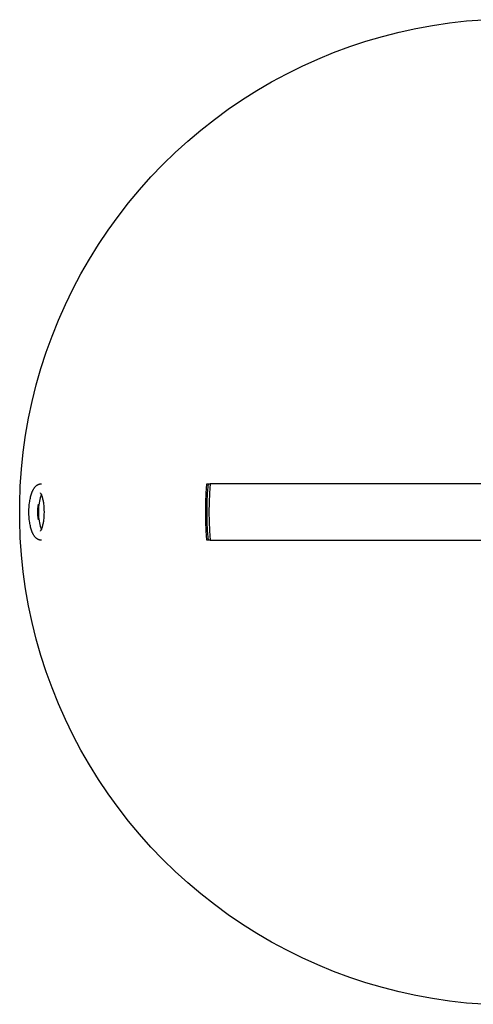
# Model space of a CAD drawing. Header units: millimetres. Extents: x 5000 to 6140, y 0 to 1986.
# Tile 1 of 8: x 5000 to 5096, y 23 to 232. Entities that reach past the tile are written whole.
import ezdxf

# ---------------------------------------------------------------- set-up
doc = ezdxf.new("R2010")
doc.units = ezdxf.units.MM
doc.layers.add('Make2D$Sichtbar$Kurven', color=7, linetype='Continuous', true_color=0x000000)

msp = doc.modelspace()

# ---------------------------------------------------------------- linework, layer by layer
at = {"layer": 'Make2D$Sichtbar$Kurven', "color": 18, "lineweight": -3, "true_color": 0x000000}
for p, q in [((5084.23, 230.35), (5087.81, 231.01)), ((5087.81, 231.01), (5091.42, 231.54)), ((5091.42, 231.54), (5095.04, 231.95)), ((5095.04, 231.95), (5098.67, 232.23)), ((5073.64, 227.64), (5077.14, 228.67)), ((5077.14, 228.67), (5080.67, 229.57)), ((5080.67, 229.57), (5084.23, 230.35)), ((5066.76, 225.23), (5070.18, 226.5)), ((5070.18, 226.5), (5073.64, 227.64)), ((5063.39, 223.85), (5066.76, 225.23)), ((5056.8, 220.73), (5060.07, 222.35)), ((5060.07, 222.35), (5063.39, 223.85)), ((5053.59, 219.01), (5056.8, 220.73)), ((5050.44, 217.17), (5053.59, 219.01)), ((5047.36, 215.22), (5050.44, 217.17)), ((5044.35, 213.17), (5047.36, 215.22)), ((5041.41, 211.01), (5044.35, 213.17)), ((5038.55, 208.76), (5041.41, 211.01)), ((5035.77, 206.4), (5038.55, 208.76)), ((5033.07, 203.96), (5035.77, 206.4)), ((5030.46, 201.41), (5033.07, 203.96)), ((5027.93, 198.78), (5030.46, 201.41)), ((5025.5, 196.07), (5027.93, 198.78)), ((5023.17, 193.27), (5025.5, 196.07)), ((5020.93, 190.39), (5023.17, 193.27)), ((5018.8, 187.43), (5020.93, 190.39)), ((5016.77, 184.4), (5018.8, 187.43)), ((5014.85, 181.31), (5016.77, 184.4)), ((5013.03, 178.15), (5014.85, 181.31)), ((5011.33, 174.93), (5013.03, 178.15)), ((5009.74, 171.65), (5011.33, 174.93)), ((5008.26, 168.31), (5009.74, 171.65)), ((5006.9, 164.93), (5008.26, 168.31)), ((5005.66, 161.51), (5006.9, 164.93)), ((5004.54, 158.04), (5005.66, 161.51)), ((5003.54, 154.53), (5004.54, 158.04)), ((5002.66, 151), (5003.54, 154.53)), ((5001.91, 147.43), (5002.66, 151)), ((5001.28, 143.84), (5001.91, 147.43)), ((5000.77, 140.23), (5001.28, 143.84)), ((5000.4, 136.61), (5000.77, 140.23)), ((5000.14, 132.97), (5000.4, 136.61)), ((5000.02, 129.33), (5000.14, 132.97)), ((5002.74, 131.95), (5002.79, 132.04)), ((5002.79, 132.04), (5002.83, 132.13)), ((5002.83, 132.13), (5002.88, 132.22)), ((5002.88, 132.22), (5002.92, 132.31)), ((5002.92, 132.31), (5002.97, 132.39)), ((5002.97, 132.39), (5003.02, 132.48)), ((5003.02, 132.48), (5003.08, 132.56)), ((5003.08, 132.56), (5003.13, 132.64)), ((5003.13, 132.64), (5003.19, 132.72)), ((5003.19, 132.72), (5003.25, 132.79)), ((5003.25, 132.79), (5003.31, 132.86)), ((5003.31, 132.86), (5003.34, 132.89)), ((5003.34, 132.89), (5003.37, 132.93)), ((5003.37, 132.93), (5003.4, 132.96)), ((5003.4, 132.96), (5003.44, 132.99)), ((5003.44, 132.99), (5003.47, 133.03)), ((5003.47, 133.03), (5003.51, 133.06)), ((5003.51, 133.06), (5003.54, 133.09)), ((5003.54, 133.09), (5003.58, 133.12)), ((5003.58, 133.12), (5003.62, 133.15)), ((5003.62, 133.15), (5003.66, 133.18)), ((5003.66, 133.18), (5003.69, 133.2)), ((5003.69, 133.2), (5003.73, 133.23)), ((5003.73, 133.23), (5003.77, 133.26)), ((5003.77, 133.26), (5003.82, 133.28)), ((5003.82, 133.28), (5003.86, 133.3)), ((5003.86, 133.3), (5003.9, 133.33)), ((5003.9, 133.33), (5003.94, 133.35)), ((5003.94, 133.35), (5003.98, 133.37)), ((5003.98, 133.37), (5004.03, 133.39)), ((5004.03, 133.39), (5004.07, 133.4)), ((5004.07, 133.4), (5004.11, 133.42)), ((5004.11, 133.42), (5004.16, 133.43)), ((5004.16, 133.43), (5004.2, 133.45)), ((5004.2, 133.45), (5004.25, 133.46)), ((5004.25, 133.46), (5004.29, 133.47)), ((5004.29, 133.47), (5004.34, 133.48)), ((5004.34, 133.48), (5004.38, 133.49)), ((5004.38, 133.49), (5004.43, 133.49)), ((5004.43, 133.49), (5004.48, 133.5)), ((5004.48, 133.5), (5004.53, 133.5)), ((5004.53, 133.5), (5004.57, 133.5)), ((5004.57, 133.5), (5004.62, 133.5)), ((5039.68, 131.51), (5039.84, 133.5)), ((5039.84, 133.5), (5040.07, 133.5)), ((5040.07, 133.5), (5039.91, 131.51)), ((5040.07, 133.5), (5040.54, 133.5)), ((5040.54, 133.5), (5040.39, 131.51)), ((5101.31, 133.5), (5040.54, 133.5)), ((5002.15, 129.73), (5002.19, 129.98)), ((5002.19, 129.98), (5002.23, 130.23)), ((5002.23, 130.23), (5002.28, 130.46)), ((5002.28, 130.46), (5002.33, 130.7)), ((5002.33, 130.7), (5002.39, 130.92)), ((5002.39, 130.92), (5002.45, 131.14)), ((5002.45, 131.14), (5002.52, 131.35)), ((5002.52, 131.35), (5002.59, 131.56)), ((5002.59, 131.56), (5002.66, 131.76)), ((5002.66, 131.76), (5002.7, 131.85)), ((5002.7, 131.85), (5002.74, 131.95)), ((5004.3, 130.15), (5004.22, 129.78)), ((5004.4, 130.52), (5004.3, 130.15)), ((5004.5, 130.88), (5004.4, 130.52)), ((5004.42, 131.56), (5004.41, 131.56)), ((5004.41, 131.56), (5004.41, 131.56)), ((5004.41, 131.56), (5004.41, 131.56)), ((5004.41, 131.56), (5004.41, 131.56)), ((5004.42, 131.55), (5004.42, 131.56)), ((5004.43, 131.54), (5004.42, 131.55)), ((5004.42, 131.55), (5004.42, 131.55)), ((5004.44, 131.54), (5004.43, 131.54)), ((5004.44, 131.53), (5004.44, 131.54)), ((5004.45, 131.52), (5004.44, 131.53)), ((5004.46, 131.51), (5004.45, 131.52)), ((5004.47, 131.5), (5004.46, 131.51)), ((5004.49, 131.47), (5004.47, 131.5)), ((5004.51, 131.44), (5004.49, 131.47)), ((5004.62, 131.24), (5004.5, 130.88)), ((5004.53, 131.41), (5004.51, 131.44)), ((5004.55, 131.37), (5004.53, 131.41)), ((5004.58, 131.33), (5004.55, 131.37)), ((5004.6, 131.29), (5004.58, 131.33)), ((5004.63, 131.24), (5004.6, 131.29)), ((5004.65, 131.19), (5004.63, 131.24)), ((5004.68, 131.13), (5004.65, 131.19)), ((5004.7, 131.07), (5004.68, 131.13)), ((5004.73, 131.01), (5004.7, 131.07)), ((5004.78, 130.87), (5004.73, 131.01)), ((5004.83, 130.73), (5004.78, 130.87)), ((5004.88, 130.57), (5004.83, 130.73)), ((5004.93, 130.4), (5004.88, 130.57)), ((5004.97, 130.22), (5004.93, 130.4)), ((5005.01, 130.04), (5004.97, 130.22)), ((5005.05, 129.84), (5005.01, 130.04)), ((5039.59, 129.51), (5039.68, 131.51)), ((5039.91, 131.51), (5039.82, 129.51)), ((5040.39, 131.51), (5040.29, 129.51)), ((5000.02, 125.68), (5000.02, 129.33)), ((5001.99, 128.01), (5002.02, 128.51)), ((5001.99, 127.5), (5001.99, 128.01)), ((5002.02, 128.51), (5002.06, 129)), ((5002.06, 129), (5002.11, 129.47)), ((5002.11, 129.47), (5002.15, 129.73)), ((5003.87, 127.72), (5003.88, 127.93)), ((5003.88, 127.93), (5003.89, 128.14)), ((5003.89, 128.14), (5003.9, 128.35)), ((5003.9, 128.35), (5003.92, 128.56)), ((5003.92, 128.56), (5003.95, 128.77)), ((5003.95, 128.77), (5003.96, 128.87)), ((5003.96, 128.87), (5003.98, 128.96)), ((5003.98, 127.91), (5003.97, 127.5)), ((5003.98, 129), (5003.99, 129.06)), ((5004.03, 129.01), (5003.98, 127.91)), ((5003.98, 128.96), (5003.98, 129)), ((5003.99, 129.06), (5004, 129.09)), ((5004.01, 128.27), (5003.99, 127.89)), ((5003.99, 127.89), (5003.99, 127.5)), ((5004, 129.09), (5004.01, 129.1)), ((5004.01, 129.12), (5004.01, 129.13)), ((5004.01, 129.13), (5004.01, 129.13)), ((5004.01, 129.13), (5004.01, 129.13)), ((5004.01, 129.13), (5004.02, 129.13)), ((5004.01, 129.11), (5004.01, 129.12)), ((5004.01, 129.12), (5004.01, 129.12)), ((5004.01, 129.12), (5004.01, 129.12)), ((5004.01, 129.1), (5004.01, 129.11)), ((5004.01, 129.11), (5004.01, 129.11)), ((5004.04, 128.65), (5004.01, 128.27)), ((5004.02, 129.13), (5004.02, 129.13)), ((5004.02, 129.13), (5004.02, 129.14)), ((5004.02, 129.14), (5004.02, 129.14)), ((5004.02, 129.14), (5004.02, 129.14)), ((5004.02, 129.14), (5004.02, 129.14)), ((5004.02, 129.14), (5004.02, 129.14)), ((5004.02, 129.14), (5004.02, 129.14)), ((5004.02, 129.14), (5004.02, 129.14)), ((5004.02, 129.14), (5004.02, 129.14)), ((5004.02, 129.14), (5004.02, 129.14)), ((5004.02, 129.14), (5004.02, 129.14)), ((5004.02, 129.14), (5004.02, 129.14)), ((5004.02, 129.14), (5004.02, 129.14)), ((5004.02, 129.14), (5004.02, 129.14)), ((5004.02, 129.14), (5004.02, 129.14)), ((5004.02, 129.14), (5004.02, 129.14)), ((5004.02, 129.14), (5004.02, 129.14)), ((5004.02, 129.14), (5004.02, 129.14)), ((5004.02, 129.14), (5004.02, 129.14)), ((5004.02, 129.14), (5004.02, 129.14)), ((5004.02, 129.14), (5004.02, 129.14)), ((5004.02, 129.14), (5004.02, 129.14)), ((5004.02, 129.14), (5004.02, 129.14)), ((5004.02, 129.14), (5004.02, 129.14)), ((5004.02, 129.14), (5004.02, 129.13)), ((5004.02, 129.13), (5004.02, 129.13)), ((5004.02, 129.13), (5004.02, 129.13)), ((5004.02, 129.13), (5004.02, 129.13)), ((5004.02, 129.13), (5004.02, 129.13)), ((5004.02, 129.13), (5004.02, 129.13)), ((5004.02, 129.13), (5004.02, 129.13)), ((5004.02, 129.13), (5004.02, 129.13)), ((5004.02, 129.13), (5004.02, 129.13)), ((5004.02, 129.13), (5004.02, 129.13)), ((5004.02, 129.13), (5004.02, 129.13)), ((5004.02, 129.13), (5004.02, 129.13)), ((5004.02, 129.13), (5004.02, 129.13)), ((5004.02, 129.13), (5004.02, 129.13)), ((5004.02, 129.13), (5004.02, 129.13)), ((5004.02, 129.13), (5004.02, 129.13)), ((5004.02, 129.13), (5004.02, 129.13)), ((5004.02, 129.13), (5004.02, 129.13)), ((5004.02, 129.13), (5004.02, 129.13)), ((5004.02, 129.13), (5004.02, 129.13)), ((5004.02, 129.13), (5004.02, 129.13)), ((5004.02, 129.13), (5004.02, 129.13)), ((5004.02, 129.13), (5004.02, 129.13)), ((5004.02, 129.13), (5004.03, 129.13)), ((5004.03, 129.13), (5004.03, 129.13)), ((5004.03, 129.13), (5004.03, 129.12)), ((5004.03, 129.12), (5004.03, 129.12)), ((5004.03, 129.12), (5004.03, 129.11)), ((5004.03, 129.11), (5004.03, 129.1)), ((5004.03, 129.1), (5004.03, 129.07)), ((5004.03, 129.07), (5004.03, 129.01)), ((5004.09, 129.02), (5004.04, 128.65)), ((5004.15, 129.4), (5004.09, 129.02)), ((5004.22, 129.78), (5004.15, 129.4)), ((5005.09, 129.64), (5005.05, 129.84)), ((5005.12, 129.43), (5005.09, 129.64)), ((5005.15, 129.22), (5005.12, 129.43)), ((5005.2, 128.8), (5005.15, 129.22)), ((5005.23, 128.38), (5005.2, 128.8)), ((5005.25, 127.94), (5005.23, 128.38)), ((5005.26, 127.5), (5005.25, 127.94)), ((5039.56, 127.5), (5039.59, 129.51)), ((5039.82, 129.51), (5039.79, 127.5)), ((5040.29, 129.51), (5040.26, 127.5)), ((5000.14, 122.04), (5000.02, 125.68)), ((5001.99, 127), (5001.99, 127.5)), ((5002.02, 126.5), (5001.99, 127)), ((5002.06, 126.01), (5002.02, 126.5)), ((5002.11, 125.54), (5002.06, 126.01)), ((5003.87, 127.5), (5003.87, 127.72)), ((5003.87, 127.29), (5003.87, 127.5)), ((5003.88, 127.08), (5003.87, 127.29)), ((5003.89, 126.87), (5003.88, 127.08)), ((5003.9, 126.66), (5003.89, 126.87)), ((5003.92, 126.45), (5003.9, 126.66)), ((5003.95, 126.24), (5003.92, 126.45)), ((5003.96, 126.14), (5003.95, 126.24)), ((5003.98, 126.05), (5003.96, 126.14)), ((5003.97, 127.5), (5003.98, 127.1)), ((5003.98, 127.1), (5004.03, 126)), ((5003.98, 126.01), (5003.98, 126.05)), ((5003.99, 125.95), (5003.98, 126.01)), ((5003.99, 127.5), (5003.99, 127.12)), ((5003.99, 127.12), (5004.01, 126.74)), ((5004, 125.92), (5003.99, 125.95)), ((5004.01, 125.91), (5004, 125.92)), ((5004.01, 126.74), (5004.04, 126.36)), ((5004.01, 125.9), (5004.01, 125.91)), ((5004.01, 125.89), (5004.01, 125.9)), ((5004.01, 125.9), (5004.01, 125.9)), ((5004.01, 125.88), (5004.01, 125.89)), ((5004.01, 125.89), (5004.01, 125.89)), ((5004.01, 125.89), (5004.01, 125.89)), ((5004.02, 125.88), (5004.01, 125.88)), ((5004.01, 125.88), (5004.01, 125.88)), ((5004.01, 125.88), (5004.01, 125.88)), ((5004.03, 125.88), (5004.02, 125.88)), ((5004.02, 125.88), (5004.02, 125.88)), ((5004.02, 125.88), (5004.02, 125.88)), ((5004.02, 125.88), (5004.02, 125.88)), ((5004.02, 125.88), (5004.02, 125.88)), ((5004.02, 125.88), (5004.02, 125.88)), ((5004.02, 125.88), (5004.02, 125.88)), ((5004.02, 125.88), (5004.02, 125.88)), ((5004.02, 125.88), (5004.02, 125.88)), ((5004.02, 125.88), (5004.02, 125.88)), ((5004.02, 125.88), (5004.02, 125.88)), ((5004.02, 125.88), (5004.02, 125.87)), ((5004.02, 125.87), (5004.02, 125.88)), ((5004.02, 125.88), (5004.02, 125.88)), ((5004.02, 125.88), (5004.02, 125.88)), ((5004.02, 125.88), (5004.02, 125.88)), ((5004.02, 125.88), (5004.02, 125.88)), ((5004.02, 125.88), (5004.02, 125.88)), ((5004.02, 125.88), (5004.02, 125.88)), ((5004.02, 125.88), (5004.02, 125.88)), ((5004.02, 125.88), (5004.02, 125.88)), ((5004.02, 125.88), (5004.02, 125.88)), ((5004.02, 125.88), (5004.02, 125.88)), ((5004.02, 125.87), (5004.02, 125.87)), ((5004.02, 125.87), (5004.02, 125.87)), ((5004.02, 125.87), (5004.02, 125.87)), ((5004.02, 125.87), (5004.02, 125.87)), ((5004.02, 125.87), (5004.02, 125.87)), ((5004.02, 125.87), (5004.02, 125.87)), ((5004.02, 125.87), (5004.02, 125.87)), ((5004.02, 125.87), (5004.02, 125.87)), ((5004.02, 125.87), (5004.02, 125.87)), ((5004.02, 125.87), (5004.02, 125.87)), ((5004.02, 125.87), (5004.02, 125.87)), ((5004.02, 125.87), (5004.02, 125.87)), ((5004.02, 125.87), (5004.02, 125.87)), ((5004.02, 125.87), (5004.02, 125.87)), ((5004.02, 125.87), (5004.02, 125.87)), ((5004.02, 125.87), (5004.02, 125.87)), ((5004.02, 125.87), (5004.02, 125.87)), ((5004.02, 125.87), (5004.02, 125.87)), ((5004.02, 125.87), (5004.02, 125.87)), ((5004.02, 125.87), (5004.02, 125.87)), ((5004.02, 125.87), (5004.02, 125.87)), ((5004.02, 125.87), (5004.02, 125.87)), ((5004.02, 125.87), (5004.02, 125.87)), ((5004.02, 125.87), (5004.02, 125.87)), ((5004.02, 125.87), (5004.02, 125.87)), ((5004.03, 126), (5004.03, 125.94)), ((5004.03, 125.94), (5004.03, 125.91)), ((5004.03, 125.91), (5004.03, 125.9)), ((5004.03, 125.9), (5004.03, 125.89)), ((5004.03, 125.89), (5004.03, 125.89)), ((5004.03, 125.89), (5004.03, 125.88)), ((5004.03, 125.88), (5004.03, 125.88)), ((5004.04, 126.36), (5004.09, 125.99)), ((5004.09, 125.99), (5004.15, 125.61)), ((5005.12, 125.58), (5005.15, 125.79)), ((5005.15, 125.79), (5005.2, 126.21)), ((5005.2, 126.21), (5005.23, 126.63)), ((5005.23, 126.63), (5005.25, 127.07)), ((5005.25, 127.07), (5005.26, 127.5)), ((5039.59, 125.5), (5039.56, 127.5)), ((5039.79, 127.5), (5039.82, 125.5)), ((5040.26, 127.5), (5040.29, 125.5)), ((5002.15, 125.28), (5002.11, 125.54)), ((5002.19, 125.03), (5002.15, 125.28)), ((5002.23, 124.78), (5002.19, 125.03)), ((5002.28, 124.55), (5002.23, 124.78)), ((5002.33, 124.31), (5002.28, 124.55)), ((5002.39, 124.09), (5002.33, 124.31)), ((5002.45, 123.87), (5002.39, 124.09)), ((5002.52, 123.66), (5002.45, 123.87)), ((5002.59, 123.45), (5002.52, 123.66)), ((5004.15, 125.61), (5004.22, 125.23)), ((5004.22, 125.23), (5004.3, 124.86)), ((5004.3, 124.86), (5004.4, 124.49)), ((5004.4, 124.49), (5004.5, 124.13)), ((5004.5, 124.13), (5004.62, 123.77)), ((5004.51, 123.57), (5004.53, 123.6)), ((5004.53, 123.6), (5004.55, 123.64)), ((5004.55, 123.64), (5004.58, 123.68)), ((5004.58, 123.68), (5004.6, 123.72)), ((5004.6, 123.72), (5004.63, 123.77)), ((5004.63, 123.77), (5004.65, 123.82)), ((5004.65, 123.82), (5004.68, 123.88)), ((5004.68, 123.88), (5004.7, 123.94)), ((5004.7, 123.94), (5004.73, 124)), ((5004.73, 124), (5004.78, 124.14)), ((5004.78, 124.14), (5004.83, 124.28)), ((5004.83, 124.28), (5004.88, 124.44)), ((5004.88, 124.44), (5004.93, 124.61)), ((5004.93, 124.61), (5004.97, 124.79)), ((5004.97, 124.79), (5005.01, 124.97)), ((5005.01, 124.97), (5005.05, 125.17)), ((5005.05, 125.17), (5005.09, 125.37)), ((5005.09, 125.37), (5005.12, 125.58)), ((5039.68, 123.5), (5039.59, 125.5)), ((5039.82, 125.5), (5039.91, 123.5)), ((5040.29, 125.5), (5040.39, 123.5)), ((5000.4, 118.4), (5000.14, 122.04)), ((5002.66, 123.25), (5002.59, 123.45)), ((5002.7, 123.16), (5002.66, 123.25)), ((5002.74, 123.06), (5002.7, 123.16)), ((5002.79, 122.97), (5002.74, 123.06)), ((5002.83, 122.88), (5002.79, 122.97)), ((5002.88, 122.79), (5002.83, 122.88)), ((5002.92, 122.7), (5002.88, 122.79)), ((5002.97, 122.62), (5002.92, 122.7)), ((5003.02, 122.53), (5002.97, 122.62)), ((5003.08, 122.45), (5003.02, 122.53)), ((5003.13, 122.37), (5003.08, 122.45)), ((5003.19, 122.29), (5003.13, 122.37)), ((5003.25, 122.22), (5003.19, 122.29)), ((5003.28, 122.18), (5003.25, 122.22)), ((5003.31, 122.15), (5003.28, 122.18)), ((5003.36, 122.09), (5003.31, 122.15)), ((5003.39, 122.06), (5003.36, 122.09)), ((5003.42, 122.03), (5003.39, 122.06)), ((5003.45, 122), (5003.42, 122.03)), ((5003.48, 121.98), (5003.45, 122)), ((5003.51, 121.95), (5003.48, 121.98)), ((5003.54, 121.92), (5003.51, 121.95)), ((5003.57, 121.89), (5003.54, 121.92)), ((5003.61, 121.87), (5003.57, 121.89)), ((5003.64, 121.84), (5003.61, 121.87)), ((5003.67, 121.82), (5003.64, 121.84)), ((5003.71, 121.8), (5003.67, 121.82)), ((5003.74, 121.77), (5003.71, 121.8)), ((5003.78, 121.75), (5003.74, 121.77)), ((5003.81, 121.73), (5003.78, 121.75)), ((5003.86, 121.7), (5003.81, 121.73)), ((5003.91, 121.68), (5003.86, 121.7)), ((5003.95, 121.66), (5003.91, 121.68)), ((5004, 121.63), (5003.95, 121.66)), ((5004.05, 121.61), (5004, 121.63)), ((5004.1, 121.6), (5004.05, 121.61)), ((5004.15, 121.58), (5004.1, 121.6)), ((5004.2, 121.56), (5004.15, 121.58)), ((5004.25, 121.55), (5004.2, 121.56)), ((5004.3, 121.54), (5004.25, 121.55)), ((5004.35, 121.53), (5004.3, 121.54)), ((5004.41, 121.52), (5004.35, 121.53)), ((5004.41, 123.45), (5004.41, 123.45)), ((5004.41, 123.45), (5004.41, 123.45)), ((5004.41, 123.45), (5004.41, 123.45)), ((5004.41, 123.45), (5004.41, 123.45)), ((5004.41, 123.45), (5004.41, 123.45)), ((5004.41, 123.45), (5004.41, 123.45)), ((5004.41, 123.45), (5004.41, 123.45)), ((5004.41, 123.45), (5004.41, 123.45)), ((5004.41, 123.45), (5004.41, 123.45)), ((5004.46, 121.51), (5004.41, 121.52)), ((5004.42, 123.45), (5004.42, 123.46)), ((5004.42, 123.46), (5004.42, 123.46)), ((5004.42, 123.46), (5004.43, 123.46)), ((5004.41, 123.45), (5004.42, 123.45)), ((5004.43, 123.46), (5004.44, 123.47)), ((5004.44, 123.48), (5004.45, 123.49)), ((5004.44, 123.47), (5004.44, 123.48)), ((5004.45, 123.49), (5004.46, 123.5)), ((5004.46, 123.5), (5004.47, 123.51)), ((5004.49, 121.51), (5004.46, 121.51)), ((5004.47, 123.51), (5004.49, 123.54)), ((5004.49, 123.54), (5004.51, 123.57)), ((5004.51, 121.51), (5004.49, 121.51)), ((5004.54, 121.51), (5004.51, 121.51)), ((5004.57, 121.51), (5004.54, 121.51)), ((5004.6, 121.51), (5004.57, 121.51)), ((5004.62, 121.5), (5004.6, 121.51)), ((5039.84, 121.5), (5039.68, 123.5)), ((5040.07, 121.5), (5039.84, 121.5)), ((5039.91, 123.5), (5040.07, 121.5)), ((5040.54, 121.5), (5040.07, 121.5)), ((5040.39, 123.5), (5040.54, 121.5)), ((5040.54, 121.5), (5101.31, 121.5)), ((5000.77, 114.78), (5000.4, 118.4)), ((5001.28, 111.17), (5000.77, 114.78)), ((5001.91, 107.58), (5001.28, 111.17)), ((5002.66, 104.01), (5001.91, 107.58)), ((5003.54, 100.48), (5002.66, 104.01)), ((5004.54, 96.97), (5003.54, 100.48)), ((5005.66, 93.5), (5004.54, 96.97)), ((5006.9, 90.08), (5005.66, 93.5)), ((5008.26, 86.7), (5006.9, 90.08)), ((5009.74, 83.36), (5008.26, 86.7)), ((5011.33, 80.08), (5009.74, 83.36)), ((5013.03, 76.86), (5011.33, 80.08)), ((5014.85, 73.7), (5013.03, 76.86)), ((5016.77, 70.6), (5014.85, 73.7)), ((5018.8, 67.58), (5016.77, 70.6)), ((5020.93, 64.62), (5018.8, 67.58)), ((5023.17, 61.74), (5020.93, 64.62)), ((5025.5, 58.94), (5023.17, 61.74)), ((5027.93, 56.23), (5025.5, 58.94)), ((5030.46, 53.6), (5027.93, 56.23)), ((5033.07, 51.05), (5030.46, 53.6)), ((5035.77, 48.61), (5033.07, 51.05)), ((5038.55, 46.25), (5035.77, 48.61)), ((5041.41, 44), (5038.55, 46.25)), ((5044.35, 41.84), (5041.41, 44)), ((5047.36, 39.79), (5044.35, 41.84)), ((5050.44, 37.84), (5047.36, 39.79)), ((5053.59, 36), (5050.44, 37.84)), ((5056.8, 34.28), (5053.59, 36)), ((5060.07, 32.66), (5056.8, 34.28)), ((5063.39, 31.16), (5060.07, 32.66)), ((5066.76, 29.78), (5063.39, 31.16)), ((5070.18, 28.51), (5066.76, 29.78)), ((5073.64, 27.37), (5070.18, 28.51)), ((5077.14, 26.34), (5073.64, 27.37)), ((5080.67, 25.44), (5077.14, 26.34)), ((5084.23, 24.66), (5080.67, 25.44)), ((5087.81, 24), (5084.23, 24.66)), ((5091.42, 23.47), (5087.81, 24)), ((5095.04, 23.06), (5091.42, 23.47)), ((5098.67, 22.78), (5095.04, 23.06))]:
    msp.add_line(p, q, dxfattribs=at)

doc.saveas('drawing.dxf')
